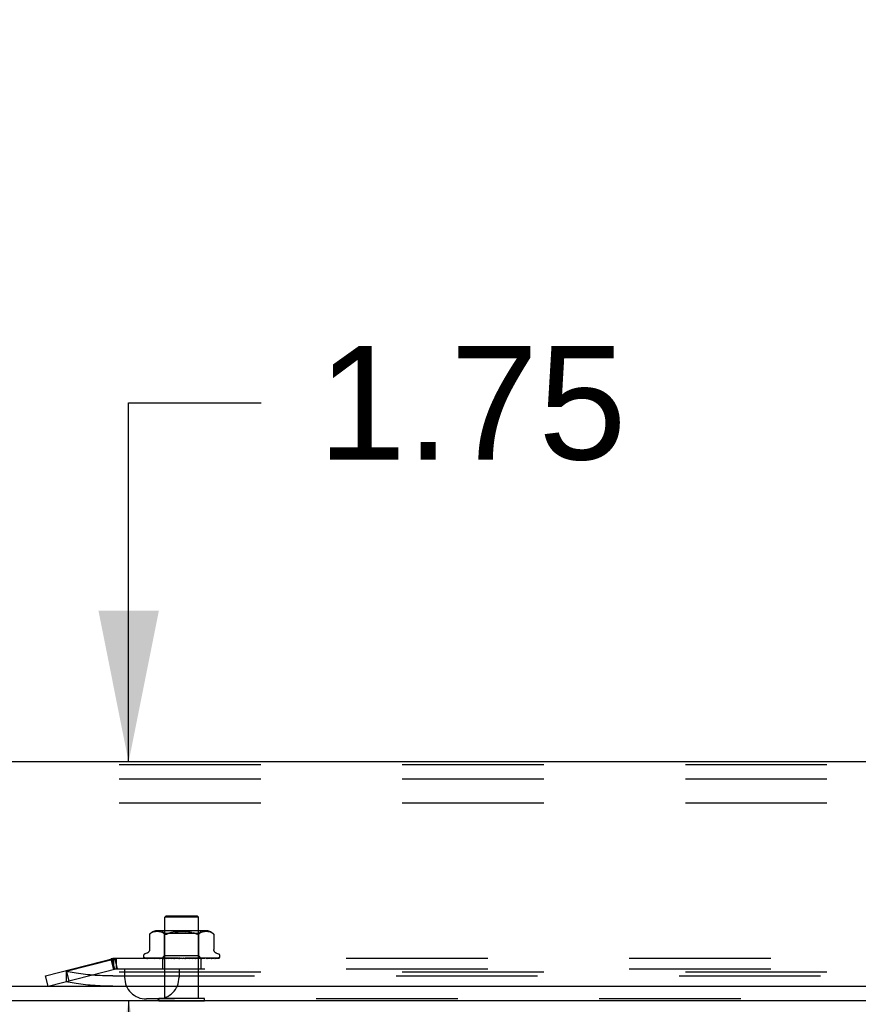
# Model space of a CAD drawing. Header units: inches. Extents: x 0 to 189, y 0 to 122.
# Tile 4 of 35: x 23.99 to 30.15, y 7.26 to 14.48. Entities that reach past the tile are written whole.
import ezdxf

# ---------------------------------------------------------------- set-up
doc = ezdxf.new("R2010")
doc.units = ezdxf.units.IN
doc.header["$LTSCALE"] = 10.388889
doc.header["$MEASUREMENT"] = 0
doc.linetypes.add('HIDDEN', pattern=[0.2, 0.1, -0.1])
doc.layers.get('0').update_dxf_attribs({"linetype": 'CONTINUOUS'})
for name, color, linetype in [('00-2PC_BODY', 7, 'CONTINUOUS'), ('DEFAULT_2', 8, 'HIDDEN'), ('DIMENSIONS', 7, 'CONTINUOUS')]:
    doc.layers.add(name, color=color, linetype=linetype)
doc.styles.get("Standard").update_dxf_attribs({"font": 'arial.ttf'})
doc.dimstyles.new('DIMSTYLE_1', dxfattribs={"dimtxt": 0.833333, "dimasz": 1.111111, "dimexe": 0.09, "dimexo": 0.07, "dimgap": 0.0375, "dimtad": 0, "dimtih": 1, "dimtoh": 1, "dimzin": 4, "dimdsep": 46, "dimtxsty": 'Standard', "dimblk": '_FILLED', "dimblk1": '_FILLED', "dimblk2": '_FILLED', "dimcen": 0.09, "dimazin": 1, "dimtfac": 1, "dimtdec": 3, "dimtofl": 0, "dimtmove": 0, "dimatfit": 3, "dimldrblk": '_FILLED', "dimfxl": 0, "dimtolj": 1, "dimtzin": 4, "dimarcsym": 0})

# ---------------------------------------------------------------- blocks, each defined once
blk = doc.blocks.new('_FILLED')
at = {"color": 0, "linetype": 'ByBlock'}
blk.add_solid([(0, 0), (-1, 0.2), (-1, -0.2)], dxfattribs=at)
blk = doc.blocks.new('*D20')
at = {"layer": 'DIMENSIONS', "color": 2, "linetype": 'Continuous'}
for p, q in [((24.7925, 9.0379), (24.7925, 11.6737)), ((24.7925, 11.6737), (25.7647, 11.6737)), ((24.7925, 7.2879), (24.7925, 5.0657))]:
    blk.add_line(p, q, dxfattribs=at)
at = {"layer": 'DIMENSIONS', "color": 2, "linetype": 'Continuous', "xscale": 1.1111111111, "yscale": 1.1111111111, "zscale": 1.1111111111}
for p, rotation in [((24.7925, 9.0379), 270), ((24.7925, 7.2879), 90)]:
    blk.add_blockref('_FILLED', p, dxfattribs=dict(at, rotation=rotation))
at = {"layer": 'DIMENSIONS', "color": 2, "linetype": 'Continuous', "insert": (26.1813, 12.0904), "char_height": 0.83333, "width": 2.26456, "attachment_point": 1, "line_spacing_factor": 0.9}
blk.add_mtext('1.75', dxfattribs=at)
blk = doc.blocks.new('*D22')
at = {"layer": '00-2PC_BODY', "color": 2, "linetype": 'Continuous'}
for p, q in [((22.4317, 32.5223), (22.4317, 35.8287)), ((21.1817, 34.8287), (18.7267, 34.8287)), ((22.4317, 34.8287), (24.6539, 34.8287))]:
    blk.add_line(p, q, dxfattribs=at)
at = {"layer": '00-2PC_BODY', "color": 2, "linetype": 'Continuous', "xscale": 1.1111111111, "yscale": 1.1111111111, "zscale": 1.1111111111}
blk.add_blockref('_FILLED', (21.1817, 34.8287), dxfattribs=at)
at = {"layer": '00-2PC_BODY', "color": 2, "linetype": 'Continuous', "xscale": 1.1111111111, "yscale": 1.1111111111, "zscale": 1.1111111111, "rotation": 180}
blk.add_blockref('_FILLED', (22.4317, 34.8287), dxfattribs=at)
at = {"layer": '00-2PC_BODY', "color": 2, "linetype": 'Continuous', "insert": (18.31, 35.2453), "char_height": 0.83333, "width": 2.26456, "attachment_point": 3, "line_spacing_factor": 0.9}
blk.add_mtext('1.25\\Ptyp.', dxfattribs=at)

msp = doc.modelspace()

# ---------------------------------------------------------------- linework, layer by layer
at = {"color": 3, "linetype": 'Continuous'}
for p, q in [((41.3687, 9.0379), (22.9947, 9.0379)), ((21.2487, 7.3919), (43.1817, 7.3919)), ((21.2337, 7.2879), (43.1297, 7.2879))]:
    msp.add_line(p, q, dxfattribs=at)
at = {"color": 7, "linetype": 'Continuous'}
for p, q in [((25.0132, 7.2839), (25.0132, 7.2879)), ((25.3502, 7.2839), (25.0132, 7.2839)), ((25.3502, 7.2839), (25.3502, 7.2879))]:
    msp.add_line(p, q, dxfattribs=at)
at = {"layer": 'DEFAULT_2', "color": 8, "linetype": 'HIDDEN'}
for p, q in [((40.3067, 9.0169), (21.3067, 9.0169)), ((40.3067, 8.9129), (21.3067, 8.9129)), ((40.3067, 8.7359), (21.3067, 8.7359)), ((25.0677, 7.9089), (25.0577, 7.8989)), ((25.3057, 7.8989), (25.0577, 7.8989)), ((25.0577, 7.3019), (25.0577, 7.8989)), ((25.0677, 7.9089), (25.2957, 7.9089)), ((25.2957, 7.9089), (25.3057, 7.8989)), ((25.3057, 7.3019), (25.3057, 7.8989)), ((24.9456, 7.7745), (24.9462, 7.7751)), ((24.9456, 7.7745), (24.9456, 7.662)), ((24.9466, 7.7755), (24.946, 7.7749)), ((24.9479, 7.7766), (24.9495, 7.778)), ((24.9495, 7.778), (24.9545, 7.7816)), ((24.965, 7.7872), (24.9596, 7.7847)), ((24.9704, 7.7892), (24.9649, 7.7872)), ((24.9758, 7.7907), (24.9703, 7.7891)), ((24.9812, 7.7918), (24.9758, 7.7906)), ((24.9865, 7.7925), (24.9811, 7.7917)), ((24.9916, 7.793), (24.9864, 7.7925)), ((24.9966, 7.7933), (24.9915, 7.793)), ((25.0014, 7.7934), (24.9965, 7.7933)), ((25.0062, 7.7933), (25.0013, 7.7934)), ((25.3613, 7.7989), (25.0021, 7.7989)), ((25.011, 7.793), (25.0061, 7.7933)), ((25.016, 7.7925), (25.011, 7.793)), ((25.0212, 7.7918), (25.016, 7.7925)), ((25.0266, 7.7907), (25.0211, 7.7918)), ((25.0321, 7.7892), (25.0265, 7.7907)), ((25.0376, 7.7871), (25.032, 7.7892)), ((25.0564, 7.7789), (25.0364, 7.7989)), ((25.043, 7.7846), (25.0376, 7.7872)), ((25.0481, 7.7816), (25.043, 7.7847)), ((25.0481, 7.7816), (25.053, 7.778)), ((25.3069, 7.7789), (25.0564, 7.7789)), ((25.0564, 7.6159), (25.0564, 7.7789)), ((25.2328, 7.7906), (25.2447, 7.7889)), ((25.2559, 7.7868), (25.2665, 7.7843)), ((25.3069, 7.7789), (25.3269, 7.7989)), ((25.3069, 7.6159), (25.3069, 7.7789)), ((25.3153, 7.7816), (25.3104, 7.778)), ((25.3204, 7.7847), (25.3152, 7.7816)), ((25.3258, 7.7872), (25.3203, 7.7846)), ((25.3313, 7.7892), (25.3257, 7.7871)), ((25.3368, 7.7907), (25.3313, 7.7892)), ((25.3422, 7.7918), (25.3368, 7.7907)), ((25.3474, 7.7925), (25.3422, 7.7918)), ((25.3524, 7.793), (25.3473, 7.7925)), ((25.3572, 7.7933), (25.3523, 7.793)), ((25.362, 7.7934), (25.3571, 7.7933)), ((25.3669, 7.7933), (25.3619, 7.7934)), ((25.3718, 7.793), (25.3667, 7.7933)), ((25.3769, 7.7925), (25.3717, 7.793)), ((25.3822, 7.7917), (25.3768, 7.7925)), ((25.3876, 7.7906), (25.3821, 7.7918)), ((25.393, 7.7891), (25.3875, 7.7907)), ((25.3984, 7.7872), (25.3929, 7.7892)), ((25.4037, 7.7847), (25.3984, 7.7872)), ((25.4176, 7.7746), (25.4177, 7.7745)), ((25.4177, 7.7745), (25.4177, 7.662)), ((24.1817, 7.4679), (24.6895, 7.5989)), ((24.3336, 7.5021), (24.6817, 7.5919)), ((24.6622, 7.5919), (24.6817, 7.5164)), ((24.6702, 7.5939), (24.6897, 7.5184)), ((24.6817, 7.5919), (24.6817, 7.5164)), ((24.6895, 7.5989), (24.709, 7.5234)), ((33.6616, 7.5969), (24.7017, 7.5969)), ((24.7017, 7.5969), (24.7017, 7.5189)), ((24.9004, 7.6134), (24.9004, 7.6126)), ((24.9046, 7.6017), (24.9047, 7.6016)), ((25.0384, 7.5977), (24.9093, 7.5995)), ((24.9264, 7.6345), (24.9114, 7.6291)), ((25.0397, 7.5977), (24.9123, 7.5995)), ((25.0422, 7.5977), (24.916, 7.5995)), ((24.924, 7.5997), (24.924, 7.5997)), ((25.0462, 7.5977), (24.9251, 7.5995)), ((24.9324, 7.5995), (24.9319, 7.5996)), ((25.0511, 7.5977), (24.9324, 7.5995)), ((24.9472, 7.5995), (24.9469, 7.5996)), ((25.0576, 7.5977), (24.9472, 7.5995)), ((24.9578, 7.5995), (24.9577, 7.5995)), ((25.0647, 7.5977), (24.9578, 7.5995)), ((24.9579, 7.5995), (24.9578, 7.5995)), ((24.9668, 7.5983), (24.9736, 7.5975)), ((24.9736, 7.5975), (24.9791, 7.5969)), ((25.0735, 7.5977), (24.9778, 7.5995)), ((25.0825, 7.5977), (24.9914, 7.5995)), ((24.9914, 7.5995), (24.9915, 7.5995)), ((25.0024, 7.5983), (25.0102, 7.5975)), ((25.0102, 7.5975), (25.0164, 7.5969)), ((25.0933, 7.5977), (25.0157, 7.5995)), ((25.104, 7.5977), (25.0318, 7.5995)), ((25.0318, 7.5995), (25.032, 7.5995)), ((25.032, 7.5995), (25.0486, 7.5979)), ((25.0374, 7.5969), (25.0564, 7.6159)), ((25.0384, 7.5977), (25.0384, 7.5977)), ((25.0397, 7.5977), (25.0396, 7.5977)), ((25.0412, 7.5969), (25.0412, 7.5189)), ((25.0422, 7.5977), (25.0423, 7.5977)), ((25.0426, 7.5969), (25.046, 7.5977)), ((25.0462, 7.5977), (25.046, 7.5977)), ((25.0486, 7.5979), (25.0596, 7.5969)), ((25.0511, 7.5977), (25.0513, 7.5977)), ((25.0545, 7.5969), (25.0513, 7.5977)), ((25.0524, 7.5969), (25.0573, 7.5977)), ((25.3069, 7.6159), (25.0564, 7.6159)), ((25.0576, 7.5977), (25.0573, 7.5977)), ((25.1163, 7.5977), (25.0597, 7.5995)), ((25.0647, 7.5977), (25.0649, 7.5977)), ((25.0697, 7.5969), (25.0649, 7.5977)), ((25.0669, 7.5969), (25.073, 7.5977)), ((25.0735, 7.5977), (25.073, 7.5977)), ((25.1283, 7.5977), (25.0776, 7.5995)), ((25.0776, 7.5995), (25.0779, 7.5995)), ((25.0779, 7.5995), (25.1072, 7.5969)), ((25.0825, 7.5977), (25.0828, 7.5977)), ((25.0889, 7.5969), (25.0828, 7.5977)), ((25.0855, 7.5969), (25.0928, 7.5977)), ((25.0933, 7.5977), (25.0928, 7.5977)), ((25.104, 7.5977), (25.1043, 7.5977)), ((25.1115, 7.5969), (25.1043, 7.5977)), ((25.1076, 7.5969), (25.1157, 7.5977)), ((25.1418, 7.5977), (25.1082, 7.5995)), ((25.1163, 7.5977), (25.1157, 7.5977)), ((25.1547, 7.5977), (25.1274, 7.5995)), ((25.1274, 7.5995), (25.1275, 7.5995)), ((25.1275, 7.5995), (25.1575, 7.5969)), ((25.1283, 7.5977), (25.1286, 7.5977)), ((25.1367, 7.5969), (25.1286, 7.5977)), ((25.1323, 7.5969), (25.141, 7.5977)), ((25.1418, 7.5977), (25.141, 7.5977)), ((25.1547, 7.5977), (25.1548, 7.5977)), ((25.1634, 7.5969), (25.1548, 7.5977)), ((25.1589, 7.5969), (25.1678, 7.5977)), ((25.1908, 7.5969), (25.1819, 7.5977)), ((25.1862, 7.5969), (25.195, 7.5977)), ((25.2182, 7.5985), (25.2081, 7.5977)), ((25.2179, 7.5969), (25.2091, 7.5977)), ((25.2134, 7.5969), (25.2218, 7.5977)), ((25.2296, 7.5995), (25.2182, 7.5985)), ((25.2221, 7.5977), (25.2218, 7.5977)), ((25.2612, 7.5995), (25.2221, 7.5977)), ((25.2609, 7.5995), (25.2312, 7.5969)), ((25.2798, 7.5995), (25.2345, 7.5977)), ((25.2345, 7.5977), (25.2352, 7.5977)), ((25.2437, 7.5969), (25.2352, 7.5977)), ((25.2395, 7.5969), (25.2472, 7.5977)), ((25.2475, 7.5977), (25.2472, 7.5977)), ((25.3092, 7.5995), (25.2475, 7.5977)), ((25.3262, 7.5995), (25.2589, 7.5977)), ((25.2589, 7.5977), (25.2595, 7.5977)), ((25.2672, 7.5969), (25.2595, 7.5977)), ((25.261, 7.5995), (25.2612, 7.5995)), ((25.2635, 7.5969), (25.2702, 7.5977)), ((25.2705, 7.5977), (25.2702, 7.5977)), ((25.3525, 7.5995), (25.2705, 7.5977)), ((25.3674, 7.5995), (25.2804, 7.5977)), ((25.2804, 7.5977), (25.2809, 7.5977)), ((25.2804, 7.5969), (25.2872, 7.5975)), ((25.2876, 7.5969), (25.2809, 7.5977)), ((25.2845, 7.5969), (25.2899, 7.5977)), ((25.2872, 7.5975), (25.3089, 7.5995)), ((25.2902, 7.5977), (25.2899, 7.5977)), ((25.3897, 7.5995), (25.2902, 7.5977)), ((25.4018, 7.5995), (25.2983, 7.5977)), ((25.2983, 7.5977), (25.2987, 7.5977)), ((25.3042, 7.5969), (25.2987, 7.5977)), ((25.3018, 7.5969), (25.3058, 7.5977)), ((25.3059, 7.5977), (25.3058, 7.5977)), ((25.306, 7.5977), (25.3059, 7.5977)), ((25.4193, 7.5995), (25.306, 7.5977)), ((25.3257, 7.5971), (25.3069, 7.6159)), ((25.3089, 7.5995), (25.3092, 7.5995)), ((25.4283, 7.5995), (25.312, 7.5977)), ((25.312, 7.5977), (25.3123, 7.5977)), ((25.3164, 7.5969), (25.3123, 7.5977)), ((25.3147, 7.5969), (25.3172, 7.5977)), ((25.3173, 7.5977), (25.3172, 7.5977)), ((25.4403, 7.5995), (25.3173, 7.5977)), ((25.4458, 7.5995), (25.321, 7.5977)), ((25.321, 7.5977), (25.3212, 7.5977)), ((25.3222, 7.5969), (25.3222, 7.5189)), ((25.4519, 7.5995), (25.3237, 7.5977)), ((25.3237, 7.5977), (25.3237, 7.5977)), ((25.4538, 7.5995), (25.325, 7.5977)), ((25.325, 7.5977), (25.325, 7.5977)), ((25.3259, 7.5969), (25.3257, 7.5971)), ((25.3407, 7.5983), (25.3524, 7.5995)), ((25.3524, 7.5995), (25.3525, 7.5995)), ((25.3759, 7.5979), (25.3833, 7.5988)), ((25.3833, 7.5988), (25.3897, 7.5995)), ((25.3897, 7.5995), (25.3897, 7.5995)), ((25.402, 7.5995), (25.4018, 7.5995)), ((25.4196, 7.5996), (25.4193, 7.5995)), ((25.4369, 7.6345), (25.4519, 7.6291)), ((25.4572, 7.6006), (25.4572, 7.6007)), ((25.4629, 7.6134), (25.4629, 7.6126)), ((24.2012, 7.3924), (24.709, 7.5234)), ((33.6616, 7.5189), (24.7017, 7.5189)), ((24.7627, 7.5189), (24.7627, 7.4589)), ((25.1627, 7.5189), (25.1627, 7.4589)), ((40.3067, 7.4959), (21.3067, 7.4959)), ((24.2012, 7.3924), (24.1817, 7.4679)), ((24.3331, 7.507), (24.3526, 7.4314)), ((24.3336, 7.5021), (24.3336, 7.4265)), ((24.6772, 7.4679), (33.6861, 7.4679)), ((24.6772, 7.3924), (33.6861, 7.3924)), ((33.4407, 7.2989), (24.9227, 7.2989)), ((25.3502, 7.3019), (25.0132, 7.3019)), ((25.0132, 7.2879), (25.0132, 7.3019)), ((25.3502, 7.2879), (25.3502, 7.3019))]:
    msp.add_line(p, q, dxfattribs=at)
for points in [[(24.9458, 7.7747), (24.9457, 7.7746), (24.9456, 7.7745)], [(24.9466, 7.7755), (24.9472, 7.776), (24.9479, 7.7766)], [(24.9482, 7.7769), (24.9476, 7.7763), (24.9471, 7.7759)], [(24.9596, 7.7847), (24.9545, 7.7816), (24.9495, 7.778)], [(25.0612, 7.7747), (25.0589, 7.7751), (25.0568, 7.7757), (25.0548, 7.7767), (25.053, 7.778)], [(25.0612, 7.7747), (25.0636, 7.7745), (25.0662, 7.7747), (25.0689, 7.7751), (25.0718, 7.7757)], [(25.0782, 7.778), (25.0749, 7.7767), (25.0718, 7.7757)], [(25.1948, 7.7932), (25.1817, 7.7934), (25.1685, 7.7932), (25.1555, 7.7927), (25.1428, 7.7919), (25.1305, 7.7906), (25.1187, 7.7889), (25.1074, 7.7868), (25.0969, 7.7843), (25.0871, 7.7813), (25.0782, 7.778)], [(25.0782, 7.778), (25.0872, 7.7813), (25.0969, 7.7843), (25.1074, 7.7868)], [(25.1305, 7.7906), (25.1428, 7.7919), (25.1555, 7.7927), (25.1685, 7.7932), (25.1817, 7.7934), (25.1948, 7.7932), (25.2078, 7.7927)], [(25.2559, 7.7868), (25.2447, 7.7889), (25.2328, 7.7906), (25.2205, 7.7919), (25.2078, 7.7927)], [(25.2851, 7.778), (25.2762, 7.7813), (25.2665, 7.7843)], [(25.2971, 7.7747), (25.2944, 7.7751), (25.2915, 7.7757), (25.2884, 7.7767), (25.2851, 7.778)], [(25.2971, 7.7747), (25.2997, 7.7745), (25.3021, 7.7747), (25.3044, 7.7751)], [(25.3104, 7.778), (25.3086, 7.7767), (25.3065, 7.7757), (25.3044, 7.7751)], [(25.4037, 7.7847), (25.4088, 7.7816), (25.4138, 7.778)], [(25.4138, 7.778), (25.415, 7.7769), (25.416, 7.7761), (25.4168, 7.7754), (25.4173, 7.7749)], [(25.4176, 7.7746), (25.4173, 7.7749), (25.4168, 7.7754), (25.416, 7.7761), (25.415, 7.7769), (25.4138, 7.778)], [(24.9456, 7.6619), (24.9456, 7.6607), (24.9454, 7.6582), (24.9449, 7.6557), (24.9443, 7.6534), (24.9435, 7.6512), (24.9426, 7.6491), (24.9415, 7.6471), (24.9404, 7.6452), (24.9391, 7.6435), (24.9377, 7.6419), (24.9362, 7.6405), (24.9347, 7.6392), (24.9331, 7.638), (24.9315, 7.637), (24.9299, 7.636), (24.9282, 7.6352), (24.9264, 7.6345)], [(25.4369, 7.6345), (25.4351, 7.6352), (25.4335, 7.636), (25.4318, 7.637), (25.4302, 7.638), (25.4286, 7.6392), (25.4271, 7.6405), (25.4256, 7.6419), (25.4243, 7.6435), (25.423, 7.6452), (25.4218, 7.6471), (25.4207, 7.6491), (25.4198, 7.6512), (25.419, 7.6534), (25.4184, 7.6557), (25.418, 7.6582), (25.4177, 7.6607), (25.4177, 7.6619)], [(24.7017, 7.5969), (24.6984, 7.5968), (24.6951, 7.5963), (24.6917, 7.5956), (24.6884, 7.5947), (24.6851, 7.5934), (24.6817, 7.5919)], [(24.9114, 7.5969), (24.9101, 7.5974), (24.909, 7.598), (24.9079, 7.5986), (24.907, 7.5993), (24.9063, 7.5999), (24.9057, 7.6004), (24.9052, 7.6009), (24.9049, 7.6013), (24.9047, 7.6015), (24.9046, 7.6017), (24.9046, 7.6017)], [(24.9093, 7.5995), (24.909, 7.5995), (24.9084, 7.5996), (24.9079, 7.5997), (24.9074, 7.5999), (24.9069, 7.6001), (24.9064, 7.6003), (24.906, 7.6005), (24.9057, 7.6007), (24.9057, 7.6008)], [(24.9057, 7.6008), (24.9065, 7.6002), (24.9077, 7.5995), (24.909, 7.5988), (24.9103, 7.5983), (24.9117, 7.5978), (24.9132, 7.5973), (24.9148, 7.5969)], [(24.9123, 7.5995), (24.9119, 7.5996), (24.9114, 7.5996), (24.9109, 7.5997), (24.9105, 7.5999), (24.9101, 7.6), (24.9099, 7.6001), (24.9098, 7.6001), (24.9098, 7.6002)], [(24.9098, 7.6002), (24.9099, 7.6001), (24.91, 7.6)], [(24.91, 7.6), (24.9106, 7.5997), (24.911, 7.5994), (24.9114, 7.5991), (24.9119, 7.5988), (24.9124, 7.5985), (24.9129, 7.5982), (24.9135, 7.5979), (24.9142, 7.5976), (24.9148, 7.5973), (24.9155, 7.597), (24.9159, 7.5969)], [(24.916, 7.5995), (24.9154, 7.5996), (24.9149, 7.5997), (24.9147, 7.5997)], [(24.9147, 7.5997), (24.9159, 7.5994), (24.9177, 7.5989), (24.9196, 7.5985), (24.9216, 7.598), (24.9236, 7.5976), (24.9258, 7.5972), (24.9274, 7.5969)], [(24.9251, 7.5995), (24.9248, 7.5996), (24.9244, 7.5996), (24.9241, 7.5997), (24.924, 7.5997)], [(24.924, 7.5997), (24.9241, 7.5996), (24.9244, 7.5995), (24.9247, 7.5993)], [(24.9247, 7.5993), (24.9256, 7.5989), (24.9261, 7.5986), (24.9267, 7.5983), (24.9273, 7.598), (24.928, 7.5977), (24.9287, 7.5974), (24.9294, 7.5971), (24.93, 7.5969)], [(24.9319, 7.5996), (24.9337, 7.5993), (24.9363, 7.5988), (24.939, 7.5984), (24.9417, 7.5979), (24.9444, 7.5975), (24.9472, 7.5971), (24.9491, 7.5969)], [(24.9469, 7.5996), (24.9469, 7.5996), (24.9471, 7.5995), (24.9474, 7.5994), (24.9478, 7.5992), (24.9483, 7.599)], [(24.9483, 7.599), (24.9496, 7.5983), (24.9503, 7.598), (24.9511, 7.5976), (24.952, 7.5973), (24.9529, 7.597), (24.9531, 7.5969)], [(24.9577, 7.5995), (24.9601, 7.5992), (24.9668, 7.5983)], [(24.9778, 7.5995), (24.9778, 7.5995), (24.978, 7.5995), (24.9783, 7.5994), (24.9787, 7.5993), (24.9793, 7.5991), (24.9799, 7.5988), (24.9806, 7.5985), (24.982, 7.5978)], [(24.982, 7.5978), (24.9828, 7.5975), (24.9837, 7.5971), (24.9843, 7.5969)], [(24.9915, 7.5995), (24.9943, 7.5992), (25.0024, 7.5983)], [(25.0157, 7.5995), (25.016, 7.5995), (25.0163, 7.5995), (25.0168, 7.5994), (25.0173, 7.5992), (25.0179, 7.599), (25.0186, 7.5987), (25.0193, 7.5984)], [(25.0193, 7.5984), (25.0207, 7.5977), (25.0214, 7.5974), (25.0222, 7.5971), (25.0226, 7.5969)], [(25.0375, 7.5969), (25.0377, 7.5972), (25.038, 7.5974), (25.0382, 7.5975), (25.0383, 7.5976), (25.0383, 7.5977), (25.0384, 7.5977)], [(25.0379, 7.5969), (25.0383, 7.5971), (25.0387, 7.5973), (25.0391, 7.5975), (25.0396, 7.5977)], [(25.0383, 7.5969), (25.0383, 7.5971), (25.0383, 7.5973), (25.0383, 7.5975), (25.0384, 7.5977)], [(25.0394, 7.5969), (25.0396, 7.5972), (25.0397, 7.5974), (25.0398, 7.5975), (25.0398, 7.5976), (25.0397, 7.5977), (25.0397, 7.5977)], [(25.0407, 7.5969), (25.0411, 7.5972), (25.0415, 7.5974), (25.0417, 7.5975), (25.042, 7.5976), (25.0422, 7.5977), (25.0422, 7.5977)], [(25.0439, 7.5969), (25.0435, 7.5971), (25.043, 7.5973), (25.0426, 7.5975), (25.0423, 7.5977)], [(25.0465, 7.5969), (25.0465, 7.5972), (25.0465, 7.5974), (25.0465, 7.5975), (25.0464, 7.5976), (25.0462, 7.5977)], [(25.0491, 7.5969), (25.0496, 7.5972), (25.05, 7.5974), (25.0504, 7.5975), (25.0507, 7.5976), (25.051, 7.5977), (25.0511, 7.5977)], [(25.0584, 7.5969), (25.0584, 7.5972), (25.0583, 7.5974), (25.0581, 7.5975), (25.0579, 7.5976), (25.0576, 7.5977)], [(25.0597, 7.5995), (25.0598, 7.5995), (25.0603, 7.5995), (25.0609, 7.5994), (25.0615, 7.5992), (25.0622, 7.5989), (25.0629, 7.5986), (25.0636, 7.5983), (25.0644, 7.598), (25.0651, 7.5976), (25.0658, 7.5973), (25.0666, 7.5969)], [(25.0623, 7.5969), (25.0628, 7.5972), (25.0633, 7.5974), (25.0638, 7.5975), (25.0642, 7.5976), (25.0646, 7.5977), (25.0647, 7.5977)], [(25.0749, 7.5969), (25.0747, 7.5972), (25.0745, 7.5974), (25.0742, 7.5975), (25.0739, 7.5976), (25.0735, 7.5977)], [(25.0797, 7.5969), (25.0803, 7.5972), (25.0809, 7.5974), (25.0814, 7.5975), (25.0819, 7.5976), (25.0824, 7.5977), (25.0825, 7.5977)], [(25.0951, 7.5969), (25.0949, 7.5972), (25.0945, 7.5974), (25.0941, 7.5975), (25.0937, 7.5976), (25.0933, 7.5977)], [(25.1009, 7.5969), (25.1015, 7.5972), (25.1021, 7.5974), (25.1027, 7.5975), (25.1033, 7.5976), (25.1038, 7.5977), (25.104, 7.5977)], [(25.1082, 7.5995), (25.1087, 7.5995), (25.1094, 7.5993), (25.1101, 7.5991), (25.1108, 7.5989), (25.1114, 7.5986), (25.112, 7.5983), (25.1126, 7.598), (25.1137, 7.5973)], [(25.1137, 7.5973), (25.1143, 7.597), (25.1146, 7.5969)], [(25.1186, 7.5969), (25.1182, 7.5972), (25.1177, 7.5974), (25.1173, 7.5975), (25.1168, 7.5976), (25.1163, 7.5977)], [(25.1244, 7.5977), (25.1242, 7.5977), (25.1241, 7.5978), (25.124, 7.5979), (25.124, 7.598), (25.124, 7.5982), (25.1241, 7.5984), (25.1243, 7.5987), (25.1246, 7.5989), (25.1249, 7.5991), (25.1253, 7.5993), (25.1258, 7.5994), (25.1264, 7.5995), (25.1269, 7.5995), (25.1274, 7.5995)], [(25.125, 7.5969), (25.1256, 7.5972), (25.1262, 7.5974), (25.1268, 7.5975), (25.1274, 7.5976), (25.128, 7.5977), (25.1283, 7.5977)], [(25.1442, 7.5969), (25.1438, 7.5972), (25.1433, 7.5974), (25.1427, 7.5975), (25.1422, 7.5976), (25.1418, 7.5977)], [(25.1511, 7.5969), (25.1517, 7.5972), (25.1523, 7.5974), (25.1529, 7.5975), (25.1536, 7.5976), (25.1542, 7.5977), (25.1547, 7.5977)], [(25.1601, 7.5994), (25.1605, 7.5993), (25.1611, 7.5991), (25.1617, 7.5989), (25.1622, 7.5987), (25.1626, 7.5984), (25.1629, 7.5982), (25.1632, 7.598), (25.1635, 7.5978)], [(25.1694, 7.5976), (25.168, 7.5978), (25.1665, 7.5981), (25.1649, 7.5984), (25.1633, 7.5987), (25.1617, 7.5991), (25.1602, 7.5994)], [(25.1635, 7.5978), (25.1639, 7.5974), (25.1641, 7.5973), (25.1644, 7.5971), (25.1647, 7.5969)], [(25.1694, 7.5976), (25.169, 7.5976), (25.1684, 7.5977), (25.1678, 7.5977)], [(25.1713, 7.5969), (25.1707, 7.5972), (25.1702, 7.5974), (25.1696, 7.5975), (25.1694, 7.5976)], [(25.1783, 7.5969), (25.1789, 7.5972), (25.1795, 7.5974), (25.1801, 7.5975), (25.1807, 7.5976), (25.1813, 7.5977), (25.1819, 7.5977)], [(25.1987, 7.5969), (25.1981, 7.5972), (25.1975, 7.5974), (25.1969, 7.5975), (25.1963, 7.5976), (25.1956, 7.5977), (25.195, 7.5977)], [(25.2057, 7.5969), (25.2062, 7.5972), (25.2067, 7.5974), (25.2073, 7.5975), (25.2079, 7.5976), (25.2081, 7.5977)], [(25.2081, 7.5977), (25.2085, 7.5977), (25.2091, 7.5977)], [(25.2255, 7.5969), (25.2249, 7.5972), (25.2243, 7.5974), (25.2236, 7.5975), (25.223, 7.5976), (25.2224, 7.5977), (25.2221, 7.5977)], [(25.2238, 7.5969), (25.2241, 7.5971), (25.2246, 7.5973), (25.2254, 7.5979)], [(25.2254, 7.5979), (25.2259, 7.5982), (25.2264, 7.5985), (25.227, 7.5988), (25.2276, 7.599), (25.2283, 7.5993), (25.229, 7.5994), (25.2297, 7.5995)], [(25.2322, 7.5969), (25.2326, 7.5972), (25.2331, 7.5974), (25.2336, 7.5975), (25.2341, 7.5976), (25.2345, 7.5977)], [(25.2507, 7.5969), (25.2501, 7.5972), (25.2495, 7.5974), (25.2489, 7.5975), (25.2483, 7.5976), (25.2477, 7.5977), (25.2475, 7.5977)], [(25.2568, 7.5969), (25.2572, 7.5972), (25.2575, 7.5974), (25.258, 7.5975), (25.2584, 7.5976), (25.2589, 7.5977)], [(25.2734, 7.5969), (25.2728, 7.5972), (25.2722, 7.5974), (25.2717, 7.5975), (25.2711, 7.5976), (25.2706, 7.5977), (25.2705, 7.5977)], [(25.2731, 7.5969), (25.2732, 7.5969), (25.2738, 7.5972), (25.2745, 7.5976), (25.2751, 7.5979), (25.2758, 7.5982), (25.2764, 7.5985), (25.2771, 7.5988), (25.2778, 7.5991), (25.2785, 7.5993), (25.2792, 7.5995), (25.2798, 7.5995), (25.2798, 7.5995)], [(25.2788, 7.5969), (25.279, 7.5972), (25.2793, 7.5974), (25.2796, 7.5975), (25.28, 7.5976), (25.2804, 7.5977)], [(25.2928, 7.5969), (25.2923, 7.5972), (25.2917, 7.5974), (25.2912, 7.5975), (25.2907, 7.5976), (25.2903, 7.5977), (25.2902, 7.5977)], [(25.2972, 7.5969), (25.2973, 7.5972), (25.2975, 7.5974), (25.2977, 7.5975), (25.298, 7.5976), (25.2983, 7.5977)], [(25.3082, 7.5969), (25.3078, 7.5971), (25.3073, 7.5974), (25.3069, 7.5975), (25.3065, 7.5976), (25.3062, 7.5977), (25.306, 7.5977)], [(25.3115, 7.5969), (25.3115, 7.5972), (25.3115, 7.5974), (25.3116, 7.5975), (25.3118, 7.5976), (25.312, 7.5977)], [(25.319, 7.5969), (25.3186, 7.5972), (25.3182, 7.5974), (25.3179, 7.5975), (25.3176, 7.5976), (25.3174, 7.5977), (25.3173, 7.5977)], [(25.3193, 7.5969), (25.3195, 7.597), (25.3203, 7.5973), (25.3211, 7.5977), (25.3219, 7.5981), (25.3227, 7.5984), (25.3234, 7.5987), (25.3241, 7.599), (25.3248, 7.5993), (25.3254, 7.5994), (25.3259, 7.5995), (25.3263, 7.5995)], [(25.321, 7.5969), (25.3209, 7.5972), (25.3208, 7.5974), (25.3208, 7.5975), (25.3209, 7.5976), (25.321, 7.5977)], [(25.3237, 7.5969), (25.3231, 7.5971), (25.3225, 7.5973), (25.3219, 7.5975), (25.3212, 7.5977)], [(25.3229, 7.5969), (25.3231, 7.5971), (25.3233, 7.5973), (25.3235, 7.5975), (25.3237, 7.5977)], [(25.3249, 7.5969), (25.3245, 7.5972), (25.3243, 7.5974), (25.324, 7.5975), (25.3238, 7.5976), (25.3237, 7.5977), (25.3237, 7.5977)], [(25.3257, 7.5971), (25.3255, 7.5973), (25.3253, 7.5975), (25.325, 7.5977)], [(25.3256, 7.5969), (25.3253, 7.5972), (25.3251, 7.5974), (25.325, 7.5975), (25.325, 7.5976), (25.325, 7.5977), (25.325, 7.5977)], [(25.326, 7.5969), (25.3284, 7.5971), (25.3407, 7.5983)], [(25.3606, 7.5969), (25.3611, 7.5971), (25.3619, 7.5974), (25.3627, 7.5978), (25.3642, 7.5984)], [(25.3642, 7.5984), (25.3649, 7.5987), (25.3655, 7.599), (25.3661, 7.5992), (25.3666, 7.5994), (25.367, 7.5995), (25.3673, 7.5995), (25.3674, 7.5995)], [(25.3664, 7.5969), (25.3687, 7.5971), (25.3759, 7.5979)], [(25.3956, 7.5969), (25.3958, 7.597), (25.3967, 7.5973), (25.3976, 7.5977), (25.3984, 7.598), (25.3997, 7.5987)], [(25.3997, 7.5987), (25.4003, 7.5989), (25.4008, 7.5992), (25.4013, 7.5993), (25.4016, 7.5995), (25.4019, 7.5995), (25.4019, 7.5995)], [(25.4002, 7.5969), (25.4022, 7.5971), (25.4053, 7.5975), (25.4084, 7.5979), (25.4114, 7.5984), (25.4145, 7.5988), (25.4175, 7.5992), (25.4196, 7.5996)], [(25.4229, 7.5969), (25.4233, 7.597), (25.4241, 7.5973), (25.4248, 7.5977), (25.4255, 7.598), (25.4262, 7.5983), (25.4269, 7.5986)], [(25.4262, 7.5969), (25.4279, 7.5972), (25.4304, 7.5976), (25.4328, 7.598), (25.4351, 7.5984), (25.4374, 7.5988), (25.4396, 7.5993), (25.4412, 7.5996)], [(25.4269, 7.5986), (25.428, 7.5992), (25.4284, 7.5994), (25.4287, 7.5995), (25.4288, 7.5996)], [(25.4288, 7.5996), (25.4289, 7.5996), (25.429, 7.5996), (25.4289, 7.5996), (25.4286, 7.5996), (25.4283, 7.5995)], [(25.4412, 7.5996), (25.4409, 7.5996), (25.4403, 7.5995)], [(25.4415, 7.5969), (25.4422, 7.5971), (25.4428, 7.5974), (25.4434, 7.5976), (25.444, 7.5979), (25.4445, 7.5982), (25.445, 7.5985), (25.4455, 7.5987), (25.446, 7.599), (25.4464, 7.5992)], [(25.4434, 7.5969), (25.4436, 7.5969), (25.4454, 7.5973), (25.4471, 7.5977), (25.4487, 7.5982), (25.4503, 7.5986), (25.4517, 7.5991), (25.4531, 7.5996), (25.454, 7.6)], [(25.4474, 7.5998), (25.4475, 7.5998), (25.4475, 7.5999), (25.4475, 7.5999), (25.4473, 7.5998), (25.447, 7.5997), (25.4466, 7.5996), (25.446, 7.5995), (25.4458, 7.5995)], [(25.4464, 7.5992), (25.4471, 7.5996), (25.4473, 7.5998), (25.4474, 7.5998)], [(25.4509, 7.5969), (25.451, 7.5969), (25.4517, 7.5972), (25.4523, 7.5975), (25.4529, 7.5978), (25.4535, 7.5981), (25.4541, 7.5984), (25.4546, 7.5987), (25.4551, 7.599), (25.4555, 7.5993), (25.4559, 7.5996), (25.4562, 7.5999), (25.4566, 7.6001), (25.4568, 7.6003), (25.4572, 7.6006)], [(25.4513, 7.5969), (25.4516, 7.597), (25.453, 7.5975), (25.4542, 7.598), (25.4554, 7.5987), (25.4566, 7.5995)], [(25.454, 7.6), (25.4537, 7.5998), (25.4531, 7.5997), (25.4525, 7.5996), (25.4519, 7.5995)], [(25.4572, 7.6007), (25.4572, 7.6007), (25.4572, 7.6006), (25.457, 7.6005), (25.4568, 7.6004), (25.4565, 7.6002), (25.4562, 7.6001), (25.4558, 7.5999), (25.4554, 7.5998), (25.455, 7.5997), (25.4545, 7.5996), (25.454, 7.5995), (25.4538, 7.5995)], [(24.7017, 7.5189), (24.6984, 7.5188), (24.6951, 7.5186), (24.6917, 7.5183), (24.6884, 7.5178), (24.6851, 7.5171), (24.6817, 7.5164)], [(24.6772, 7.4679), (24.6583, 7.468), (24.6394, 7.4683), (24.6205, 7.4687), (24.6017, 7.4693), (24.5831, 7.4701), (24.5645, 7.4711), (24.5462, 7.4723), (24.528, 7.4736), (24.51, 7.4751), (24.4923, 7.4768), (24.4748, 7.4786), (24.4577, 7.4806), (24.4408, 7.4827), (24.4243, 7.4851), (24.4081, 7.4875), (24.3924, 7.4901), (24.377, 7.4929), (24.3621, 7.4958), (24.3476, 7.4989), (24.3336, 7.5021)], [(24.6772, 7.3924), (24.6583, 7.3925), (24.6394, 7.3927), (24.6205, 7.3932), (24.6017, 7.3938), (24.5831, 7.3946), (24.5645, 7.3956), (24.5462, 7.3967), (24.528, 7.3981), (24.51, 7.3996), (24.4923, 7.4012), (24.4748, 7.4031), (24.4577, 7.4051), (24.4408, 7.4072), (24.4243, 7.4095), (24.4081, 7.412), (24.3924, 7.4146), (24.377, 7.4174), (24.3621, 7.4203), (24.3476, 7.4233), (24.3336, 7.4265)]]:
    msp.add_lwpolyline(points, dxfattribs=at)
for centre, radius, start, end in [((25.0021, 7.7213), 0.0776, 90, 136.69924), ((25.3613, 7.7213), 0.0776, 43.30076, 90), ((24.7017, 7.4389), 0.158, 90, 104.46683), ((24.9171, 7.6134), 0.0167, 110, 180), ((24.9171, 7.6126), 0.0167, 180, 250.05156), ((25.4462, 7.6134), 0.0167, 0, 70), ((25.4462, 7.6126), 0.0167, 308.62185, 360), ((24.7017, 7.4389), 0.08, 90, 104.46683), ((24.9227, 7.4589), 0.16, 180, 270), ((25.0027, 7.4589), 0.16, 270, 360)]:
    msp.add_arc(centre, radius, start, end, dxfattribs=at)

# ---------------------------------------------------------------- dimensions: what is measured, and where the dimension line sits
at = {"layer": '00-2PC_BODY', "color": 2, "linetype": 'Continuous'}
dim = msp.add_linear_dim(base=(22.4317, 34.8287), p1=(21.1817, 7.4069), p2=(22.4317, 32.4523), text='<>\\Ptyp.\\P[]', dimstyle='DIMSTYLE_1', dxfattribs=at)
dim.commit()
dim.dimension.update_dxf_attribs({"geometry": '*D22', "text_midpoint": (17.1777, 34.2037), "dimtype": 160})
at = {"layer": 'DIMENSIONS', "color": 2, "linetype": 'Continuous'}
dim = msp.add_linear_dim(base=(24.7925, 7.2879), p1=(23.1817, 9.0379), p2=(21.3537, 7.2879), angle=270, text='<>\\P[]', dimstyle='DIMSTYLE_1', dxfattribs=at)
dim.commit()
dim.dimension.update_dxf_attribs({"geometry": '*D20', "text_midpoint": (27.3528, 11.6691), "dimtype": 160})

doc.saveas('drawing.dxf')
